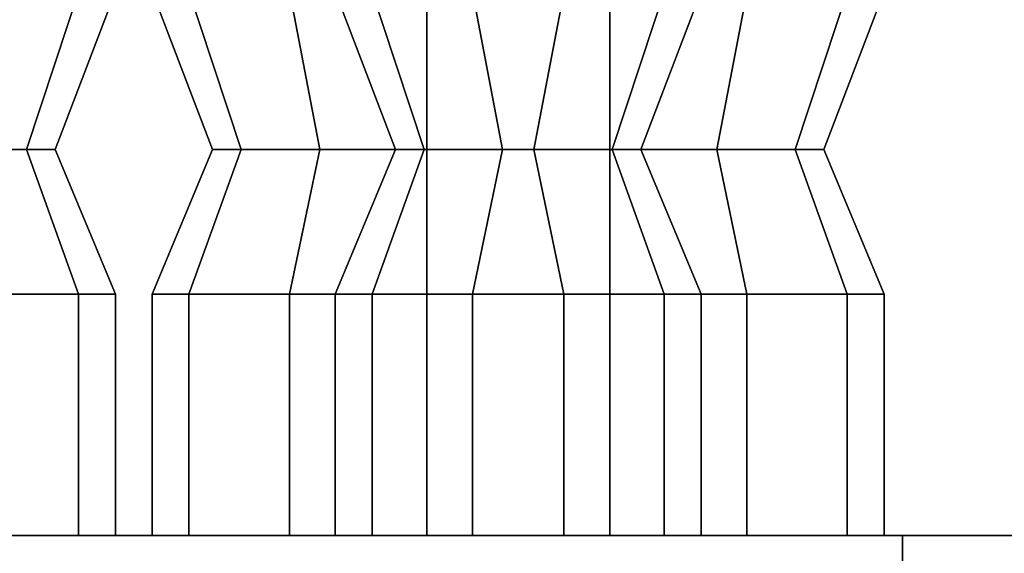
# Model space of a CAD drawing. Header units: metres. Extents: x 1.5 to 35.5, y 0 to 14.7.
# Tile 43 of 60: x 22.769 to 23.038, y 1.015 to 1.161. Entities that reach past the tile are written whole.
import ezdxf

# ---------------------------------------------------------------- set-up
doc = ezdxf.new("R2010")
doc.units = ezdxf.units.M
doc.layers.add('STUCCO', color=8, linetype='Continuous')

msp = doc.modelspace()

# ---------------------------------------------------------------- linework, layer by layer
at = {"layer": 'STUCCO'}
for points in [[(22.7707, 1.1256), (22.7492, 1.1256), (22.7669, 1.218), (22.8012, 1.218)], [(22.7492, 1.1256), (22.7707, 1.1256), (22.8012, 1.218), (22.7669, 1.218)], [(22.7785, 1.1256), (22.7707, 1.1256), (22.8012, 1.218), (22.8137, 1.218)], [(22.7707, 1.1256), (22.7785, 1.1256), (22.8137, 1.218), (22.8012, 1.218)], [(22.8293, 1.1256), (22.8215, 1.1256), (22.7862, 1.218), (22.7988, 1.218)], [(22.8215, 1.1256), (22.8293, 1.1256), (22.7988, 1.218), (22.7862, 1.218)], [(22.8293, 1.1256), (22.8215, 1.1256), (22.7862, 1.218), (22.7988, 1.218)], [(22.8215, 1.1256), (22.8293, 1.1256), (22.7988, 1.218), (22.7862, 1.218)], [(22.8293, 1.1256), (22.8215, 1.1256), (22.7862, 1.218), (22.7988, 1.218)], [(22.8215, 1.1256), (22.8293, 1.1256), (22.7988, 1.218), (22.7862, 1.218)], [(22.8293, 1.1256), (22.8215, 1.1256), (22.7862, 1.218), (22.7988, 1.218)], [(22.8215, 1.1256), (22.8293, 1.1256), (22.7988, 1.218), (22.7862, 1.218)], [(22.8293, 1.1256), (22.8215, 1.1256), (22.7862, 1.218), (22.7988, 1.218)], [(22.8215, 1.1256), (22.8293, 1.1256), (22.7988, 1.218), (22.7862, 1.218)], [(22.8293, 1.1256), (22.8215, 1.1256), (22.7862, 1.218), (22.7988, 1.218)], [(22.8215, 1.1256), (22.8293, 1.1256), (22.7988, 1.218), (22.7862, 1.218)], [(22.8293, 1.1256), (22.8215, 1.1256), (22.7862, 1.218), (22.7988, 1.218)], [(22.8215, 1.1256), (22.8293, 1.1256), (22.7988, 1.218), (22.7862, 1.218)], [(22.8293, 1.1256), (22.8215, 1.1256), (22.7862, 1.218), (22.7988, 1.218)], [(22.8215, 1.1256), (22.8293, 1.1256), (22.7988, 1.218), (22.7862, 1.218)], [(22.8293, 1.1256), (22.8215, 1.1256), (22.7862, 1.218), (22.7988, 1.218)], [(22.8215, 1.1256), (22.8293, 1.1256), (22.7988, 1.218), (22.7862, 1.218)], [(22.8293, 1.1256), (22.8215, 1.1256), (22.7862, 1.218), (22.7988, 1.218)], [(22.8215, 1.1256), (22.8293, 1.1256), (22.7988, 1.218), (22.7862, 1.218)], [(22.8293, 1.1256), (22.8215, 1.1256), (22.7862, 1.218), (22.7988, 1.218)], [(22.8215, 1.1256), (22.8293, 1.1256), (22.7988, 1.218), (22.7862, 1.218)], [(22.8293, 1.1256), (22.8215, 1.1256), (22.7862, 1.218), (22.7988, 1.218)], [(22.8215, 1.1256), (22.8293, 1.1256), (22.7988, 1.218), (22.7862, 1.218)], [(22.8293, 1.1256), (22.8215, 1.1256), (22.7862, 1.218), (22.7988, 1.218)], [(22.8215, 1.1256), (22.8293, 1.1256), (22.7988, 1.218), (22.7862, 1.218)], [(22.8293, 1.1256), (22.8215, 1.1256), (22.7862, 1.218), (22.7988, 1.218)], [(22.8215, 1.1256), (22.8293, 1.1256), (22.7988, 1.218), (22.7862, 1.218)], [(22.8508, 1.1256), (22.8293, 1.1256), (22.7988, 1.218), (22.8331, 1.218)], [(22.8293, 1.1256), (22.8508, 1.1256), (22.8331, 1.218), (22.7988, 1.218)], [(22.8508, 1.1256), (22.8293, 1.1256), (22.7988, 1.218), (22.8331, 1.218)], [(22.8293, 1.1256), (22.8508, 1.1256), (22.8331, 1.218), (22.7988, 1.218)], [(22.8508, 1.1256), (22.8293, 1.1256), (22.7988, 1.218), (22.8331, 1.218)], [(22.8293, 1.1256), (22.8508, 1.1256), (22.8331, 1.218), (22.7988, 1.218)], [(22.8508, 1.1256), (22.8293, 1.1256), (22.7988, 1.218), (22.8331, 1.218)], [(22.8293, 1.1256), (22.8508, 1.1256), (22.8331, 1.218), (22.7988, 1.218)], [(22.8508, 1.1256), (22.8293, 1.1256), (22.7988, 1.218), (22.8331, 1.218)], [(22.8293, 1.1256), (22.8508, 1.1256), (22.8331, 1.218), (22.7988, 1.218)], [(22.8508, 1.1256), (22.8293, 1.1256), (22.7988, 1.218), (22.8331, 1.218)], [(22.8293, 1.1256), (22.8508, 1.1256), (22.8331, 1.218), (22.7988, 1.218)], [(22.8508, 1.1256), (22.8293, 1.1256), (22.7988, 1.218), (22.8331, 1.218)], [(22.8293, 1.1256), (22.8508, 1.1256), (22.8331, 1.218), (22.7988, 1.218)], [(22.8508, 1.1256), (22.8293, 1.1256), (22.7988, 1.218), (22.8331, 1.218)], [(22.8293, 1.1256), (22.8508, 1.1256), (22.8331, 1.218), (22.7988, 1.218)], [(22.8508, 1.1256), (22.8293, 1.1256), (22.7988, 1.218), (22.8331, 1.218)], [(22.8293, 1.1256), (22.8508, 1.1256), (22.8331, 1.218), (22.7988, 1.218)], [(22.8508, 1.1256), (22.8293, 1.1256), (22.7988, 1.218), (22.8331, 1.218)], [(22.8293, 1.1256), (22.8508, 1.1256), (22.8331, 1.218), (22.7988, 1.218)], [(22.8508, 1.1256), (22.8293, 1.1256), (22.7988, 1.218), (22.8331, 1.218)], [(22.8293, 1.1256), (22.8508, 1.1256), (22.8331, 1.218), (22.7988, 1.218)], [(22.8508, 1.1256), (22.8293, 1.1256), (22.7988, 1.218), (22.8331, 1.218)], [(22.8293, 1.1256), (22.8508, 1.1256), (22.8331, 1.218), (22.7988, 1.218)], [(22.8508, 1.1256), (22.8293, 1.1256), (22.7988, 1.218), (22.8331, 1.218)], [(22.8293, 1.1256), (22.8508, 1.1256), (22.8331, 1.218), (22.7988, 1.218)], [(22.8508, 1.1256), (22.8293, 1.1256), (22.7988, 1.218), (22.8331, 1.218)], [(22.8293, 1.1256), (22.8508, 1.1256), (22.8331, 1.218), (22.7988, 1.218)], [(22.88, 1.1256), (22.8508, 1.1256), (22.8331, 1.218), (22.88, 1.218)], [(22.8508, 1.1256), (22.88, 1.1256), (22.88, 1.218), (22.8331, 1.218)], [(22.88, 1.1256), (22.8508, 1.1256), (22.8331, 1.218), (22.88, 1.218)], [(22.8508, 1.1256), (22.88, 1.1256), (22.88, 1.218), (22.8331, 1.218)], [(22.88, 1.1256), (22.8508, 1.1256), (22.8331, 1.218), (22.88, 1.218)], [(22.8508, 1.1256), (22.88, 1.1256), (22.88, 1.218), (22.8331, 1.218)], [(22.88, 1.1256), (22.8508, 1.1256), (22.8331, 1.218), (22.88, 1.218)], [(22.8508, 1.1256), (22.88, 1.1256), (22.88, 1.218), (22.8331, 1.218)], [(22.88, 1.1256), (22.8508, 1.1256), (22.8331, 1.218), (22.88, 1.218)], [(22.8508, 1.1256), (22.88, 1.1256), (22.88, 1.218), (22.8331, 1.218)], [(22.88, 1.1256), (22.8508, 1.1256), (22.8331, 1.218), (22.88, 1.218)], [(22.8508, 1.1256), (22.88, 1.1256), (22.88, 1.218), (22.8331, 1.218)], [(22.88, 1.1256), (22.8508, 1.1256), (22.8331, 1.218), (22.88, 1.218)], [(22.8508, 1.1256), (22.88, 1.1256), (22.88, 1.218), (22.8331, 1.218)], [(22.88, 1.1256), (22.8508, 1.1256), (22.8331, 1.218), (22.88, 1.218)], [(22.8508, 1.1256), (22.88, 1.1256), (22.88, 1.218), (22.8331, 1.218)], [(22.88, 1.1256), (22.8508, 1.1256), (22.8331, 1.218), (22.88, 1.218)], [(22.8508, 1.1256), (22.88, 1.1256), (22.88, 1.218), (22.8331, 1.218)], [(22.88, 1.1256), (22.8508, 1.1256), (22.8331, 1.218), (22.88, 1.218)], [(22.8508, 1.1256), (22.88, 1.1256), (22.88, 1.218), (22.8331, 1.218)], [(22.88, 1.1256), (22.8508, 1.1256), (22.8331, 1.218), (22.88, 1.218)], [(22.8508, 1.1256), (22.88, 1.1256), (22.88, 1.218), (22.8331, 1.218)], [(22.88, 1.1256), (22.8508, 1.1256), (22.8331, 1.218), (22.88, 1.218)], [(22.8508, 1.1256), (22.88, 1.1256), (22.88, 1.218), (22.8331, 1.218)], [(22.88, 1.1256), (22.8508, 1.1256), (22.8331, 1.218), (22.88, 1.218)], [(22.8508, 1.1256), (22.88, 1.1256), (22.88, 1.218), (22.8331, 1.218)], [(22.88, 1.1256), (22.8508, 1.1256), (22.8331, 1.218), (22.88, 1.218)], [(22.8508, 1.1256), (22.88, 1.1256), (22.88, 1.218), (22.8331, 1.218)], [(22.8793, 1.1256), (22.8715, 1.1256), (22.8362, 1.218), (22.8488, 1.218)], [(22.8715, 1.1256), (22.8793, 1.1256), (22.8488, 1.218), (22.8362, 1.218)], [(22.9007, 1.1256), (22.8793, 1.1256), (22.8488, 1.218), (22.8831, 1.218)], [(22.8793, 1.1256), (22.9007, 1.1256), (22.8831, 1.218), (22.8488, 1.218)], [(22.9093, 1.1256), (22.88, 1.1256), (22.88, 1.218), (22.9269, 1.218)], [(22.88, 1.1256), (22.9093, 1.1256), (22.9269, 1.218), (22.88, 1.218)], [(22.9093, 1.1256), (22.88, 1.1256), (22.88, 1.218), (22.9269, 1.218)], [(22.88, 1.1256), (22.9093, 1.1256), (22.9269, 1.218), (22.88, 1.218)], [(22.9093, 1.1256), (22.88, 1.1256), (22.88, 1.218), (22.9269, 1.218)], [(22.88, 1.1256), (22.9093, 1.1256), (22.9269, 1.218), (22.88, 1.218)], [(22.9093, 1.1256), (22.88, 1.1256), (22.88, 1.218), (22.9269, 1.218)], [(22.88, 1.1256), (22.9093, 1.1256), (22.9269, 1.218), (22.88, 1.218)], [(22.9093, 1.1256), (22.88, 1.1256), (22.88, 1.218), (22.9269, 1.218)], [(22.88, 1.1256), (22.9093, 1.1256), (22.9269, 1.218), (22.88, 1.218)], [(22.9093, 1.1256), (22.88, 1.1256), (22.88, 1.218), (22.9269, 1.218)], [(22.88, 1.1256), (22.9093, 1.1256), (22.9269, 1.218), (22.88, 1.218)], [(22.9093, 1.1256), (22.88, 1.1256), (22.88, 1.218), (22.9269, 1.218)], [(22.88, 1.1256), (22.9093, 1.1256), (22.9269, 1.218), (22.88, 1.218)], [(22.9093, 1.1256), (22.88, 1.1256), (22.88, 1.218), (22.9269, 1.218)], [(22.88, 1.1256), (22.9093, 1.1256), (22.9269, 1.218), (22.88, 1.218)], [(22.9093, 1.1256), (22.88, 1.1256), (22.88, 1.218), (22.9269, 1.218)], [(22.88, 1.1256), (22.9093, 1.1256), (22.9269, 1.218), (22.88, 1.218)], [(22.9093, 1.1256), (22.88, 1.1256), (22.88, 1.218), (22.9269, 1.218)], [(22.88, 1.1256), (22.9093, 1.1256), (22.9269, 1.218), (22.88, 1.218)], [(22.9093, 1.1256), (22.88, 1.1256), (22.88, 1.218), (22.9269, 1.218)], [(22.88, 1.1256), (22.9093, 1.1256), (22.9269, 1.218), (22.88, 1.218)], [(22.9093, 1.1256), (22.88, 1.1256), (22.88, 1.218), (22.9269, 1.218)], [(22.88, 1.1256), (22.9093, 1.1256), (22.9269, 1.218), (22.88, 1.218)], [(22.9093, 1.1256), (22.88, 1.1256), (22.88, 1.218), (22.9269, 1.218)], [(22.88, 1.1256), (22.9093, 1.1256), (22.9269, 1.218), (22.88, 1.218)], [(22.9093, 1.1256), (22.88, 1.1256), (22.88, 1.218), (22.9269, 1.218)], [(22.88, 1.1256), (22.9093, 1.1256), (22.9269, 1.218), (22.88, 1.218)], [(22.93, 1.1256), (22.9007, 1.1256), (22.8831, 1.218), (22.93, 1.218)], [(22.9007, 1.1256), (22.93, 1.1256), (22.93, 1.218), (22.8831, 1.218)], [(22.9307, 1.1256), (22.9093, 1.1256), (22.9269, 1.218), (22.9612, 1.218)], [(22.9093, 1.1256), (22.9307, 1.1256), (22.9612, 1.218), (22.9269, 1.218)], [(22.9307, 1.1256), (22.9093, 1.1256), (22.9269, 1.218), (22.9612, 1.218)], [(22.9093, 1.1256), (22.9307, 1.1256), (22.9612, 1.218), (22.9269, 1.218)], [(22.9307, 1.1256), (22.9093, 1.1256), (22.9269, 1.218), (22.9612, 1.218)], [(22.9093, 1.1256), (22.9307, 1.1256), (22.9612, 1.218), (22.9269, 1.218)], [(22.9307, 1.1256), (22.9093, 1.1256), (22.9269, 1.218), (22.9612, 1.218)], [(22.9093, 1.1256), (22.9307, 1.1256), (22.9612, 1.218), (22.9269, 1.218)], [(22.9307, 1.1256), (22.9093, 1.1256), (22.9269, 1.218), (22.9612, 1.218)], [(22.9093, 1.1256), (22.9307, 1.1256), (22.9612, 1.218), (22.9269, 1.218)], [(22.9307, 1.1256), (22.9093, 1.1256), (22.9269, 1.218), (22.9612, 1.218)], [(22.9093, 1.1256), (22.9307, 1.1256), (22.9612, 1.218), (22.9269, 1.218)], [(22.9307, 1.1256), (22.9093, 1.1256), (22.9269, 1.218), (22.9612, 1.218)], [(22.9093, 1.1256), (22.9307, 1.1256), (22.9612, 1.218), (22.9269, 1.218)], [(22.9307, 1.1256), (22.9093, 1.1256), (22.9269, 1.218), (22.9612, 1.218)], [(22.9093, 1.1256), (22.9307, 1.1256), (22.9612, 1.218), (22.9269, 1.218)], [(22.9307, 1.1256), (22.9093, 1.1256), (22.9269, 1.218), (22.9612, 1.218)], [(22.9093, 1.1256), (22.9307, 1.1256), (22.9612, 1.218), (22.9269, 1.218)], [(22.9307, 1.1256), (22.9093, 1.1256), (22.9269, 1.218), (22.9612, 1.218)], [(22.9093, 1.1256), (22.9307, 1.1256), (22.9612, 1.218), (22.9269, 1.218)], [(22.9307, 1.1256), (22.9093, 1.1256), (22.9269, 1.218), (22.9612, 1.218)], [(22.9093, 1.1256), (22.9307, 1.1256), (22.9612, 1.218), (22.9269, 1.218)], [(22.9307, 1.1256), (22.9093, 1.1256), (22.9269, 1.218), (22.9612, 1.218)], [(22.9093, 1.1256), (22.9307, 1.1256), (22.9612, 1.218), (22.9269, 1.218)], [(22.9307, 1.1256), (22.9093, 1.1256), (22.9269, 1.218), (22.9612, 1.218)], [(22.9093, 1.1256), (22.9307, 1.1256), (22.9612, 1.218), (22.9269, 1.218)], [(22.9307, 1.1256), (22.9093, 1.1256), (22.9269, 1.218), (22.9612, 1.218)], [(22.9093, 1.1256), (22.9307, 1.1256), (22.9612, 1.218), (22.9269, 1.218)], [(22.9593, 1.1256), (22.93, 1.1256), (22.93, 1.218), (22.9769, 1.218)], [(22.93, 1.1256), (22.9593, 1.1256), (22.9769, 1.218), (22.93, 1.218)], [(22.9385, 1.1256), (22.9307, 1.1256), (22.9612, 1.218), (22.9737, 1.218)], [(22.9307, 1.1256), (22.9385, 1.1256), (22.9737, 1.218), (22.9612, 1.218)], [(22.9385, 1.1256), (22.9307, 1.1256), (22.9612, 1.218), (22.9737, 1.218)], [(22.9307, 1.1256), (22.9385, 1.1256), (22.9737, 1.218), (22.9612, 1.218)], [(22.9385, 1.1256), (22.9307, 1.1256), (22.9612, 1.218), (22.9737, 1.218)], [(22.9307, 1.1256), (22.9385, 1.1256), (22.9737, 1.218), (22.9612, 1.218)], [(22.9385, 1.1256), (22.9307, 1.1256), (22.9612, 1.218), (22.9737, 1.218)], [(22.9307, 1.1256), (22.9385, 1.1256), (22.9737, 1.218), (22.9612, 1.218)], [(22.9385, 1.1256), (22.9307, 1.1256), (22.9612, 1.218), (22.9737, 1.218)], [(22.9307, 1.1256), (22.9385, 1.1256), (22.9737, 1.218), (22.9612, 1.218)], [(22.9385, 1.1256), (22.9307, 1.1256), (22.9612, 1.218), (22.9737, 1.218)], [(22.9307, 1.1256), (22.9385, 1.1256), (22.9737, 1.218), (22.9612, 1.218)], [(22.9385, 1.1256), (22.9307, 1.1256), (22.9612, 1.218), (22.9737, 1.218)], [(22.9307, 1.1256), (22.9385, 1.1256), (22.9737, 1.218), (22.9612, 1.218)], [(22.9385, 1.1256), (22.9307, 1.1256), (22.9612, 1.218), (22.9737, 1.218)], [(22.9307, 1.1256), (22.9385, 1.1256), (22.9737, 1.218), (22.9612, 1.218)], [(22.9385, 1.1256), (22.9307, 1.1256), (22.9612, 1.218), (22.9737, 1.218)], [(22.9307, 1.1256), (22.9385, 1.1256), (22.9737, 1.218), (22.9612, 1.218)], [(22.9385, 1.1256), (22.9307, 1.1256), (22.9612, 1.218), (22.9737, 1.218)], [(22.9307, 1.1256), (22.9385, 1.1256), (22.9737, 1.218), (22.9612, 1.218)], [(22.9385, 1.1256), (22.9307, 1.1256), (22.9612, 1.218), (22.9737, 1.218)], [(22.9307, 1.1256), (22.9385, 1.1256), (22.9737, 1.218), (22.9612, 1.218)], [(22.9385, 1.1256), (22.9307, 1.1256), (22.9612, 1.218), (22.9737, 1.218)], [(22.9307, 1.1256), (22.9385, 1.1256), (22.9737, 1.218), (22.9612, 1.218)], [(22.9385, 1.1256), (22.9307, 1.1256), (22.9612, 1.218), (22.9737, 1.218)], [(22.9307, 1.1256), (22.9385, 1.1256), (22.9737, 1.218), (22.9612, 1.218)], [(22.9385, 1.1256), (22.9307, 1.1256), (22.9612, 1.218), (22.9737, 1.218)], [(22.9307, 1.1256), (22.9385, 1.1256), (22.9737, 1.218), (22.9612, 1.218)], [(22.9807, 1.1256), (22.9593, 1.1256), (22.9769, 1.218), (23.0112, 1.218)], [(22.9593, 1.1256), (22.9807, 1.1256), (23.0112, 1.218), (22.9769, 1.218)], [(22.9885, 1.1256), (22.9807, 1.1256), (23.0112, 1.218), (23.0237, 1.218)], [(22.9807, 1.1256), (22.9885, 1.1256), (23.0237, 1.218), (23.0112, 1.218)], [(22.7849, 1.086), (22.7575, 1.086), (22.7492, 1.1256), (22.7707, 1.1256)], [(22.7575, 1.086), (22.7849, 1.086), (22.7707, 1.1256), (22.7492, 1.1256)], [(22.795, 1.086), (22.7849, 1.086), (22.7707, 1.1256), (22.7785, 1.1256)], [(22.7849, 1.086), (22.795, 1.086), (22.7785, 1.1256), (22.7707, 1.1256)], [(22.815, 1.086), (22.805, 1.086), (22.8215, 1.1256), (22.8293, 1.1256)], [(22.805, 1.086), (22.815, 1.086), (22.8293, 1.1256), (22.8215, 1.1256)], [(22.815, 1.086), (22.805, 1.086), (22.8215, 1.1256), (22.8293, 1.1256)], [(22.805, 1.086), (22.815, 1.086), (22.8293, 1.1256), (22.8215, 1.1256)], [(22.815, 1.086), (22.805, 1.086), (22.8215, 1.1256), (22.8293, 1.1256)], [(22.805, 1.086), (22.815, 1.086), (22.8293, 1.1256), (22.8215, 1.1256)], [(22.815, 1.086), (22.805, 1.086), (22.8215, 1.1256), (22.8293, 1.1256)], [(22.805, 1.086), (22.815, 1.086), (22.8293, 1.1256), (22.8215, 1.1256)], [(22.815, 1.086), (22.805, 1.086), (22.8215, 1.1256), (22.8293, 1.1256)], [(22.805, 1.086), (22.815, 1.086), (22.8293, 1.1256), (22.8215, 1.1256)], [(22.815, 1.086), (22.805, 1.086), (22.8215, 1.1256), (22.8293, 1.1256)], [(22.805, 1.086), (22.815, 1.086), (22.8293, 1.1256), (22.8215, 1.1256)], [(22.815, 1.086), (22.805, 1.086), (22.8215, 1.1256), (22.8293, 1.1256)], [(22.805, 1.086), (22.815, 1.086), (22.8293, 1.1256), (22.8215, 1.1256)], [(22.815, 1.086), (22.805, 1.086), (22.8215, 1.1256), (22.8293, 1.1256)], [(22.805, 1.086), (22.815, 1.086), (22.8293, 1.1256), (22.8215, 1.1256)], [(22.815, 1.086), (22.805, 1.086), (22.8215, 1.1256), (22.8293, 1.1256)], [(22.805, 1.086), (22.815, 1.086), (22.8293, 1.1256), (22.8215, 1.1256)], [(22.815, 1.086), (22.805, 1.086), (22.8215, 1.1256), (22.8293, 1.1256)], [(22.805, 1.086), (22.815, 1.086), (22.8293, 1.1256), (22.8215, 1.1256)], [(22.815, 1.086), (22.805, 1.086), (22.8215, 1.1256), (22.8293, 1.1256)], [(22.805, 1.086), (22.815, 1.086), (22.8293, 1.1256), (22.8215, 1.1256)], [(22.815, 1.086), (22.805, 1.086), (22.8215, 1.1256), (22.8293, 1.1256)], [(22.805, 1.086), (22.815, 1.086), (22.8293, 1.1256), (22.8215, 1.1256)], [(22.815, 1.086), (22.805, 1.086), (22.8215, 1.1256), (22.8293, 1.1256)], [(22.805, 1.086), (22.815, 1.086), (22.8293, 1.1256), (22.8215, 1.1256)], [(22.815, 1.086), (22.805, 1.086), (22.8215, 1.1256), (22.8293, 1.1256)], [(22.805, 1.086), (22.815, 1.086), (22.8293, 1.1256), (22.8215, 1.1256)], [(22.8425, 1.086), (22.815, 1.086), (22.8293, 1.1256), (22.8508, 1.1256)], [(22.815, 1.086), (22.8425, 1.086), (22.8508, 1.1256), (22.8293, 1.1256)], [(22.8425, 1.086), (22.815, 1.086), (22.8293, 1.1256), (22.8508, 1.1256)], [(22.815, 1.086), (22.8425, 1.086), (22.8508, 1.1256), (22.8293, 1.1256)], [(22.8425, 1.086), (22.815, 1.086), (22.8293, 1.1256), (22.8508, 1.1256)], [(22.815, 1.086), (22.8425, 1.086), (22.8508, 1.1256), (22.8293, 1.1256)], [(22.8425, 1.086), (22.815, 1.086), (22.8293, 1.1256), (22.8508, 1.1256)], [(22.815, 1.086), (22.8425, 1.086), (22.8508, 1.1256), (22.8293, 1.1256)], [(22.8425, 1.086), (22.815, 1.086), (22.8293, 1.1256), (22.8508, 1.1256)], [(22.815, 1.086), (22.8425, 1.086), (22.8508, 1.1256), (22.8293, 1.1256)], [(22.8425, 1.086), (22.815, 1.086), (22.8293, 1.1256), (22.8508, 1.1256)], [(22.815, 1.086), (22.8425, 1.086), (22.8508, 1.1256), (22.8293, 1.1256)], [(22.8425, 1.086), (22.815, 1.086), (22.8293, 1.1256), (22.8508, 1.1256)], [(22.815, 1.086), (22.8425, 1.086), (22.8508, 1.1256), (22.8293, 1.1256)], [(22.8425, 1.086), (22.815, 1.086), (22.8293, 1.1256), (22.8508, 1.1256)], [(22.815, 1.086), (22.8425, 1.086), (22.8508, 1.1256), (22.8293, 1.1256)], [(22.8425, 1.086), (22.815, 1.086), (22.8293, 1.1256), (22.8508, 1.1256)], [(22.815, 1.086), (22.8425, 1.086), (22.8508, 1.1256), (22.8293, 1.1256)], [(22.8425, 1.086), (22.815, 1.086), (22.8293, 1.1256), (22.8508, 1.1256)], [(22.815, 1.086), (22.8425, 1.086), (22.8508, 1.1256), (22.8293, 1.1256)], [(22.8425, 1.086), (22.815, 1.086), (22.8293, 1.1256), (22.8508, 1.1256)], [(22.815, 1.086), (22.8425, 1.086), (22.8508, 1.1256), (22.8293, 1.1256)], [(22.8425, 1.086), (22.815, 1.086), (22.8293, 1.1256), (22.8508, 1.1256)], [(22.815, 1.086), (22.8425, 1.086), (22.8508, 1.1256), (22.8293, 1.1256)], [(22.8425, 1.086), (22.815, 1.086), (22.8293, 1.1256), (22.8508, 1.1256)], [(22.815, 1.086), (22.8425, 1.086), (22.8508, 1.1256), (22.8293, 1.1256)], [(22.8425, 1.086), (22.815, 1.086), (22.8293, 1.1256), (22.8508, 1.1256)], [(22.815, 1.086), (22.8425, 1.086), (22.8508, 1.1256), (22.8293, 1.1256)], [(22.88, 1.086), (22.8425, 1.086), (22.8508, 1.1256), (22.88, 1.1256)], [(22.8425, 1.086), (22.88, 1.086), (22.88, 1.1256), (22.8508, 1.1256)], [(22.88, 1.086), (22.8425, 1.086), (22.8508, 1.1256), (22.88, 1.1256)], [(22.8425, 1.086), (22.88, 1.086), (22.88, 1.1256), (22.8508, 1.1256)], [(22.88, 1.086), (22.8425, 1.086), (22.8508, 1.1256), (22.88, 1.1256)], [(22.8425, 1.086), (22.88, 1.086), (22.88, 1.1256), (22.8508, 1.1256)], [(22.88, 1.086), (22.8425, 1.086), (22.8508, 1.1256), (22.88, 1.1256)], [(22.8425, 1.086), (22.88, 1.086), (22.88, 1.1256), (22.8508, 1.1256)], [(22.88, 1.086), (22.8425, 1.086), (22.8508, 1.1256), (22.88, 1.1256)], [(22.8425, 1.086), (22.88, 1.086), (22.88, 1.1256), (22.8508, 1.1256)], [(22.88, 1.086), (22.8425, 1.086), (22.8508, 1.1256), (22.88, 1.1256)], [(22.8425, 1.086), (22.88, 1.086), (22.88, 1.1256), (22.8508, 1.1256)], [(22.88, 1.086), (22.8425, 1.086), (22.8508, 1.1256), (22.88, 1.1256)], [(22.8425, 1.086), (22.88, 1.086), (22.88, 1.1256), (22.8508, 1.1256)], [(22.88, 1.086), (22.8425, 1.086), (22.8508, 1.1256), (22.88, 1.1256)], [(22.8425, 1.086), (22.88, 1.086), (22.88, 1.1256), (22.8508, 1.1256)], [(22.88, 1.086), (22.8425, 1.086), (22.8508, 1.1256), (22.88, 1.1256)], [(22.8425, 1.086), (22.88, 1.086), (22.88, 1.1256), (22.8508, 1.1256)], [(22.88, 1.086), (22.8425, 1.086), (22.8508, 1.1256), (22.88, 1.1256)], [(22.8425, 1.086), (22.88, 1.086), (22.88, 1.1256), (22.8508, 1.1256)], [(22.88, 1.086), (22.8425, 1.086), (22.8508, 1.1256), (22.88, 1.1256)], [(22.8425, 1.086), (22.88, 1.086), (22.88, 1.1256), (22.8508, 1.1256)], [(22.88, 1.086), (22.8425, 1.086), (22.8508, 1.1256), (22.88, 1.1256)], [(22.8425, 1.086), (22.88, 1.086), (22.88, 1.1256), (22.8508, 1.1256)], [(22.88, 1.086), (22.8425, 1.086), (22.8508, 1.1256), (22.88, 1.1256)], [(22.8425, 1.086), (22.88, 1.086), (22.88, 1.1256), (22.8508, 1.1256)], [(22.88, 1.086), (22.8425, 1.086), (22.8508, 1.1256), (22.88, 1.1256)], [(22.8425, 1.086), (22.88, 1.086), (22.88, 1.1256), (22.8508, 1.1256)], [(22.8651, 1.086), (22.855, 1.086), (22.8715, 1.1256), (22.8793, 1.1256)], [(22.855, 1.086), (22.8651, 1.086), (22.8793, 1.1256), (22.8715, 1.1256)], [(22.8925, 1.086), (22.8651, 1.086), (22.8793, 1.1256), (22.9007, 1.1256)], [(22.8651, 1.086), (22.8925, 1.086), (22.9007, 1.1256), (22.8793, 1.1256)], [(22.9175, 1.086), (22.88, 1.086), (22.88, 1.1256), (22.9093, 1.1256)], [(22.88, 1.086), (22.9175, 1.086), (22.9093, 1.1256), (22.88, 1.1256)], [(22.9175, 1.086), (22.88, 1.086), (22.88, 1.1256), (22.9093, 1.1256)], [(22.88, 1.086), (22.9175, 1.086), (22.9093, 1.1256), (22.88, 1.1256)], [(22.9175, 1.086), (22.88, 1.086), (22.88, 1.1256), (22.9093, 1.1256)], [(22.88, 1.086), (22.9175, 1.086), (22.9093, 1.1256), (22.88, 1.1256)], [(22.9175, 1.086), (22.88, 1.086), (22.88, 1.1256), (22.9093, 1.1256)], [(22.88, 1.086), (22.9175, 1.086), (22.9093, 1.1256), (22.88, 1.1256)], [(22.9175, 1.086), (22.88, 1.086), (22.88, 1.1256), (22.9093, 1.1256)], [(22.88, 1.086), (22.9175, 1.086), (22.9093, 1.1256), (22.88, 1.1256)], [(22.9175, 1.086), (22.88, 1.086), (22.88, 1.1256), (22.9093, 1.1256)], [(22.88, 1.086), (22.9175, 1.086), (22.9093, 1.1256), (22.88, 1.1256)], [(22.9175, 1.086), (22.88, 1.086), (22.88, 1.1256), (22.9093, 1.1256)], [(22.88, 1.086), (22.9175, 1.086), (22.9093, 1.1256), (22.88, 1.1256)], [(22.9175, 1.086), (22.88, 1.086), (22.88, 1.1256), (22.9093, 1.1256)], [(22.88, 1.086), (22.9175, 1.086), (22.9093, 1.1256), (22.88, 1.1256)], [(22.9175, 1.086), (22.88, 1.086), (22.88, 1.1256), (22.9093, 1.1256)], [(22.88, 1.086), (22.9175, 1.086), (22.9093, 1.1256), (22.88, 1.1256)], [(22.9175, 1.086), (22.88, 1.086), (22.88, 1.1256), (22.9093, 1.1256)], [(22.88, 1.086), (22.9175, 1.086), (22.9093, 1.1256), (22.88, 1.1256)], [(22.9175, 1.086), (22.88, 1.086), (22.88, 1.1256), (22.9093, 1.1256)], [(22.88, 1.086), (22.9175, 1.086), (22.9093, 1.1256), (22.88, 1.1256)], [(22.9175, 1.086), (22.88, 1.086), (22.88, 1.1256), (22.9093, 1.1256)], [(22.88, 1.086), (22.9175, 1.086), (22.9093, 1.1256), (22.88, 1.1256)], [(22.9175, 1.086), (22.88, 1.086), (22.88, 1.1256), (22.9093, 1.1256)], [(22.88, 1.086), (22.9175, 1.086), (22.9093, 1.1256), (22.88, 1.1256)], [(22.9175, 1.086), (22.88, 1.086), (22.88, 1.1256), (22.9093, 1.1256)], [(22.88, 1.086), (22.9175, 1.086), (22.9093, 1.1256), (22.88, 1.1256)], [(22.93, 1.086), (22.8925, 1.086), (22.9007, 1.1256), (22.93, 1.1256)], [(22.8925, 1.086), (22.93, 1.086), (22.93, 1.1256), (22.9007, 1.1256)], [(22.9449, 1.086), (22.9175, 1.086), (22.9093, 1.1256), (22.9307, 1.1256)], [(22.9175, 1.086), (22.9449, 1.086), (22.9307, 1.1256), (22.9093, 1.1256)], [(22.9449, 1.086), (22.9175, 1.086), (22.9093, 1.1256), (22.9307, 1.1256)], [(22.9175, 1.086), (22.9449, 1.086), (22.9307, 1.1256), (22.9093, 1.1256)], [(22.9449, 1.086), (22.9175, 1.086), (22.9093, 1.1256), (22.9307, 1.1256)], [(22.9175, 1.086), (22.9449, 1.086), (22.9307, 1.1256), (22.9093, 1.1256)], [(22.9449, 1.086), (22.9175, 1.086), (22.9093, 1.1256), (22.9307, 1.1256)], [(22.9175, 1.086), (22.9449, 1.086), (22.9307, 1.1256), (22.9093, 1.1256)], [(22.9449, 1.086), (22.9175, 1.086), (22.9093, 1.1256), (22.9307, 1.1256)], [(22.9175, 1.086), (22.9449, 1.086), (22.9307, 1.1256), (22.9093, 1.1256)], [(22.9449, 1.086), (22.9175, 1.086), (22.9093, 1.1256), (22.9307, 1.1256)], [(22.9175, 1.086), (22.9449, 1.086), (22.9307, 1.1256), (22.9093, 1.1256)], [(22.9449, 1.086), (22.9175, 1.086), (22.9093, 1.1256), (22.9307, 1.1256)], [(22.9175, 1.086), (22.9449, 1.086), (22.9307, 1.1256), (22.9093, 1.1256)], [(22.9449, 1.086), (22.9175, 1.086), (22.9093, 1.1256), (22.9307, 1.1256)], [(22.9175, 1.086), (22.9449, 1.086), (22.9307, 1.1256), (22.9093, 1.1256)], [(22.9449, 1.086), (22.9175, 1.086), (22.9093, 1.1256), (22.9307, 1.1256)], [(22.9175, 1.086), (22.9449, 1.086), (22.9307, 1.1256), (22.9093, 1.1256)], [(22.9449, 1.086), (22.9175, 1.086), (22.9093, 1.1256), (22.9307, 1.1256)], [(22.9175, 1.086), (22.9449, 1.086), (22.9307, 1.1256), (22.9093, 1.1256)], [(22.9449, 1.086), (22.9175, 1.086), (22.9093, 1.1256), (22.9307, 1.1256)], [(22.9175, 1.086), (22.9449, 1.086), (22.9307, 1.1256), (22.9093, 1.1256)], [(22.9449, 1.086), (22.9175, 1.086), (22.9093, 1.1256), (22.9307, 1.1256)], [(22.9175, 1.086), (22.9449, 1.086), (22.9307, 1.1256), (22.9093, 1.1256)], [(22.9449, 1.086), (22.9175, 1.086), (22.9093, 1.1256), (22.9307, 1.1256)], [(22.9175, 1.086), (22.9449, 1.086), (22.9307, 1.1256), (22.9093, 1.1256)], [(22.9449, 1.086), (22.9175, 1.086), (22.9093, 1.1256), (22.9307, 1.1256)], [(22.9175, 1.086), (22.9449, 1.086), (22.9307, 1.1256), (22.9093, 1.1256)], [(22.9675, 1.086), (22.93, 1.086), (22.93, 1.1256), (22.9593, 1.1256)], [(22.93, 1.086), (22.9675, 1.086), (22.9593, 1.1256), (22.93, 1.1256)], [(22.955, 1.086), (22.9449, 1.086), (22.9307, 1.1256), (22.9385, 1.1256)], [(22.9449, 1.086), (22.955, 1.086), (22.9385, 1.1256), (22.9307, 1.1256)], [(22.955, 1.086), (22.9449, 1.086), (22.9307, 1.1256), (22.9385, 1.1256)], [(22.9449, 1.086), (22.955, 1.086), (22.9385, 1.1256), (22.9307, 1.1256)], [(22.955, 1.086), (22.9449, 1.086), (22.9307, 1.1256), (22.9385, 1.1256)], [(22.9449, 1.086), (22.955, 1.086), (22.9385, 1.1256), (22.9307, 1.1256)], [(22.955, 1.086), (22.9449, 1.086), (22.9307, 1.1256), (22.9385, 1.1256)], [(22.9449, 1.086), (22.955, 1.086), (22.9385, 1.1256), (22.9307, 1.1256)], [(22.955, 1.086), (22.9449, 1.086), (22.9307, 1.1256), (22.9385, 1.1256)], [(22.9449, 1.086), (22.955, 1.086), (22.9385, 1.1256), (22.9307, 1.1256)], [(22.955, 1.086), (22.9449, 1.086), (22.9307, 1.1256), (22.9385, 1.1256)], [(22.9449, 1.086), (22.955, 1.086), (22.9385, 1.1256), (22.9307, 1.1256)], [(22.955, 1.086), (22.9449, 1.086), (22.9307, 1.1256), (22.9385, 1.1256)], [(22.9449, 1.086), (22.955, 1.086), (22.9385, 1.1256), (22.9307, 1.1256)], [(22.955, 1.086), (22.9449, 1.086), (22.9307, 1.1256), (22.9385, 1.1256)], [(22.9449, 1.086), (22.955, 1.086), (22.9385, 1.1256), (22.9307, 1.1256)], [(22.955, 1.086), (22.9449, 1.086), (22.9307, 1.1256), (22.9385, 1.1256)], [(22.9449, 1.086), (22.955, 1.086), (22.9385, 1.1256), (22.9307, 1.1256)], [(22.955, 1.086), (22.9449, 1.086), (22.9307, 1.1256), (22.9385, 1.1256)], [(22.9449, 1.086), (22.955, 1.086), (22.9385, 1.1256), (22.9307, 1.1256)], [(22.955, 1.086), (22.9449, 1.086), (22.9307, 1.1256), (22.9385, 1.1256)], [(22.9449, 1.086), (22.955, 1.086), (22.9385, 1.1256), (22.9307, 1.1256)], [(22.955, 1.086), (22.9449, 1.086), (22.9307, 1.1256), (22.9385, 1.1256)], [(22.9449, 1.086), (22.955, 1.086), (22.9385, 1.1256), (22.9307, 1.1256)], [(22.955, 1.086), (22.9449, 1.086), (22.9307, 1.1256), (22.9385, 1.1256)], [(22.9449, 1.086), (22.955, 1.086), (22.9385, 1.1256), (22.9307, 1.1256)], [(22.955, 1.086), (22.9449, 1.086), (22.9307, 1.1256), (22.9385, 1.1256)], [(22.9449, 1.086), (22.955, 1.086), (22.9385, 1.1256), (22.9307, 1.1256)], [(22.9949, 1.086), (22.9675, 1.086), (22.9593, 1.1256), (22.9807, 1.1256)], [(22.9675, 1.086), (22.9949, 1.086), (22.9807, 1.1256), (22.9593, 1.1256)], [(23.005, 1.086), (22.9949, 1.086), (22.9807, 1.1256), (22.9885, 1.1256)], [(22.9949, 1.086), (23.005, 1.086), (22.9885, 1.1256), (22.9807, 1.1256)], [(22.7849, 1.02), (22.7575, 1.02), (22.7575, 1.086), (22.7849, 1.086)], [(22.7575, 1.02), (22.7849, 1.02), (22.7849, 1.086), (22.7575, 1.086)], [(22.795, 1.02), (22.7849, 1.02), (22.7849, 1.086), (22.795, 1.086)], [(22.7849, 1.02), (22.795, 1.02), (22.795, 1.086), (22.7849, 1.086)], [(22.815, 1.02), (22.805, 1.02), (22.805, 1.086), (22.815, 1.086)], [(22.805, 1.02), (22.815, 1.02), (22.815, 1.086), (22.805, 1.086)], [(22.815, 1.02), (22.805, 1.02), (22.805, 1.086), (22.815, 1.086)], [(22.805, 1.02), (22.815, 1.02), (22.815, 1.086), (22.805, 1.086)], [(22.815, 1.02), (22.805, 1.02), (22.805, 1.086), (22.815, 1.086)], [(22.805, 1.02), (22.815, 1.02), (22.815, 1.086), (22.805, 1.086)], [(22.815, 1.02), (22.805, 1.02), (22.805, 1.086), (22.815, 1.086)], [(22.805, 1.02), (22.815, 1.02), (22.815, 1.086), (22.805, 1.086)], [(22.815, 1.02), (22.805, 1.02), (22.805, 1.086), (22.815, 1.086)], [(22.805, 1.02), (22.815, 1.02), (22.815, 1.086), (22.805, 1.086)], [(22.815, 1.02), (22.805, 1.02), (22.805, 1.086), (22.815, 1.086)], [(22.805, 1.02), (22.815, 1.02), (22.815, 1.086), (22.805, 1.086)], [(22.815, 1.02), (22.805, 1.02), (22.805, 1.086), (22.815, 1.086)], [(22.805, 1.02), (22.815, 1.02), (22.815, 1.086), (22.805, 1.086)], [(22.815, 1.02), (22.805, 1.02), (22.805, 1.086), (22.815, 1.086)], [(22.805, 1.02), (22.815, 1.02), (22.815, 1.086), (22.805, 1.086)], [(22.815, 1.02), (22.805, 1.02), (22.805, 1.086), (22.815, 1.086)], [(22.805, 1.02), (22.815, 1.02), (22.815, 1.086), (22.805, 1.086)], [(22.815, 1.02), (22.805, 1.02), (22.805, 1.086), (22.815, 1.086)], [(22.805, 1.02), (22.815, 1.02), (22.815, 1.086), (22.805, 1.086)], [(22.815, 1.02), (22.805, 1.02), (22.805, 1.086), (22.815, 1.086)], [(22.805, 1.02), (22.815, 1.02), (22.815, 1.086), (22.805, 1.086)], [(22.815, 1.02), (22.805, 1.02), (22.805, 1.086), (22.815, 1.086)], [(22.805, 1.02), (22.815, 1.02), (22.815, 1.086), (22.805, 1.086)], [(22.815, 1.02), (22.805, 1.02), (22.805, 1.086), (22.815, 1.086)], [(22.805, 1.02), (22.815, 1.02), (22.815, 1.086), (22.805, 1.086)], [(22.815, 1.02), (22.805, 1.02), (22.805, 1.086), (22.815, 1.086)], [(22.805, 1.02), (22.815, 1.02), (22.815, 1.086), (22.805, 1.086)], [(22.8425, 1.02), (22.815, 1.02), (22.815, 1.086), (22.8425, 1.086)], [(22.815, 1.02), (22.8425, 1.02), (22.8425, 1.086), (22.815, 1.086)], [(22.8425, 1.02), (22.815, 1.02), (22.815, 1.086), (22.8425, 1.086)], [(22.815, 1.02), (22.8425, 1.02), (22.8425, 1.086), (22.815, 1.086)], [(22.8425, 1.02), (22.815, 1.02), (22.815, 1.086), (22.8425, 1.086)], [(22.815, 1.02), (22.8425, 1.02), (22.8425, 1.086), (22.815, 1.086)], [(22.8425, 1.02), (22.815, 1.02), (22.815, 1.086), (22.8425, 1.086)], [(22.815, 1.02), (22.8425, 1.02), (22.8425, 1.086), (22.815, 1.086)], [(22.8425, 1.02), (22.815, 1.02), (22.815, 1.086), (22.8425, 1.086)], [(22.815, 1.02), (22.8425, 1.02), (22.8425, 1.086), (22.815, 1.086)], [(22.8425, 1.02), (22.815, 1.02), (22.815, 1.086), (22.8425, 1.086)], [(22.815, 1.02), (22.8425, 1.02), (22.8425, 1.086), (22.815, 1.086)], [(22.8425, 1.02), (22.815, 1.02), (22.815, 1.086), (22.8425, 1.086)], [(22.815, 1.02), (22.8425, 1.02), (22.8425, 1.086), (22.815, 1.086)], [(22.8425, 1.02), (22.815, 1.02), (22.815, 1.086), (22.8425, 1.086)], [(22.815, 1.02), (22.8425, 1.02), (22.8425, 1.086), (22.815, 1.086)], [(22.8425, 1.02), (22.815, 1.02), (22.815, 1.086), (22.8425, 1.086)], [(22.815, 1.02), (22.8425, 1.02), (22.8425, 1.086), (22.815, 1.086)], [(22.8425, 1.02), (22.815, 1.02), (22.815, 1.086), (22.8425, 1.086)], [(22.815, 1.02), (22.8425, 1.02), (22.8425, 1.086), (22.815, 1.086)], [(22.8425, 1.02), (22.815, 1.02), (22.815, 1.086), (22.8425, 1.086)], [(22.815, 1.02), (22.8425, 1.02), (22.8425, 1.086), (22.815, 1.086)], [(22.8425, 1.02), (22.815, 1.02), (22.815, 1.086), (22.8425, 1.086)], [(22.815, 1.02), (22.8425, 1.02), (22.8425, 1.086), (22.815, 1.086)], [(22.8425, 1.02), (22.815, 1.02), (22.815, 1.086), (22.8425, 1.086)], [(22.815, 1.02), (22.8425, 1.02), (22.8425, 1.086), (22.815, 1.086)], [(22.8425, 1.02), (22.815, 1.02), (22.815, 1.086), (22.8425, 1.086)], [(22.815, 1.02), (22.8425, 1.02), (22.8425, 1.086), (22.815, 1.086)], [(22.88, 1.02), (22.8425, 1.02), (22.8425, 1.086), (22.88, 1.086)], [(22.8425, 1.02), (22.88, 1.02), (22.88, 1.086), (22.8425, 1.086)], [(22.88, 1.02), (22.8425, 1.02), (22.8425, 1.086), (22.88, 1.086)], [(22.8425, 1.02), (22.88, 1.02), (22.88, 1.086), (22.8425, 1.086)], [(22.88, 1.02), (22.8425, 1.02), (22.8425, 1.086), (22.88, 1.086)], [(22.8425, 1.02), (22.88, 1.02), (22.88, 1.086), (22.8425, 1.086)], [(22.88, 1.02), (22.8425, 1.02), (22.8425, 1.086), (22.88, 1.086)], [(22.8425, 1.02), (22.88, 1.02), (22.88, 1.086), (22.8425, 1.086)], [(22.88, 1.02), (22.8425, 1.02), (22.8425, 1.086), (22.88, 1.086)], [(22.8425, 1.02), (22.88, 1.02), (22.88, 1.086), (22.8425, 1.086)], [(22.88, 1.02), (22.8425, 1.02), (22.8425, 1.086), (22.88, 1.086)], [(22.8425, 1.02), (22.88, 1.02), (22.88, 1.086), (22.8425, 1.086)], [(22.88, 1.02), (22.8425, 1.02), (22.8425, 1.086), (22.88, 1.086)], [(22.8425, 1.02), (22.88, 1.02), (22.88, 1.086), (22.8425, 1.086)], [(22.88, 1.02), (22.8425, 1.02), (22.8425, 1.086), (22.88, 1.086)], [(22.8425, 1.02), (22.88, 1.02), (22.88, 1.086), (22.8425, 1.086)], [(22.88, 1.02), (22.8425, 1.02), (22.8425, 1.086), (22.88, 1.086)], [(22.8425, 1.02), (22.88, 1.02), (22.88, 1.086), (22.8425, 1.086)], [(22.88, 1.02), (22.8425, 1.02), (22.8425, 1.086), (22.88, 1.086)], [(22.8425, 1.02), (22.88, 1.02), (22.88, 1.086), (22.8425, 1.086)], [(22.88, 1.02), (22.8425, 1.02), (22.8425, 1.086), (22.88, 1.086)], [(22.8425, 1.02), (22.88, 1.02), (22.88, 1.086), (22.8425, 1.086)], [(22.88, 1.02), (22.8425, 1.02), (22.8425, 1.086), (22.88, 1.086)], [(22.8425, 1.02), (22.88, 1.02), (22.88, 1.086), (22.8425, 1.086)], [(22.88, 1.02), (22.8425, 1.02), (22.8425, 1.086), (22.88, 1.086)], [(22.8425, 1.02), (22.88, 1.02), (22.88, 1.086), (22.8425, 1.086)], [(22.88, 1.02), (22.8425, 1.02), (22.8425, 1.086), (22.88, 1.086)], [(22.8425, 1.02), (22.88, 1.02), (22.88, 1.086), (22.8425, 1.086)], [(22.8651, 1.02), (22.855, 1.02), (22.855, 1.086), (22.8651, 1.086)], [(22.855, 1.02), (22.8651, 1.02), (22.8651, 1.086), (22.855, 1.086)], [(22.8925, 1.02), (22.8651, 1.02), (22.8651, 1.086), (22.8925, 1.086)], [(22.8651, 1.02), (22.8925, 1.02), (22.8925, 1.086), (22.8651, 1.086)], [(22.9175, 1.02), (22.88, 1.02), (22.88, 1.086), (22.9175, 1.086)], [(22.88, 1.02), (22.9175, 1.02), (22.9175, 1.086), (22.88, 1.086)], [(22.9175, 1.02), (22.88, 1.02), (22.88, 1.086), (22.9175, 1.086)], [(22.88, 1.02), (22.9175, 1.02), (22.9175, 1.086), (22.88, 1.086)], [(22.9175, 1.02), (22.88, 1.02), (22.88, 1.086), (22.9175, 1.086)], [(22.88, 1.02), (22.9175, 1.02), (22.9175, 1.086), (22.88, 1.086)], [(22.9175, 1.02), (22.88, 1.02), (22.88, 1.086), (22.9175, 1.086)], [(22.88, 1.02), (22.9175, 1.02), (22.9175, 1.086), (22.88, 1.086)], [(22.9175, 1.02), (22.88, 1.02), (22.88, 1.086), (22.9175, 1.086)], [(22.88, 1.02), (22.9175, 1.02), (22.9175, 1.086), (22.88, 1.086)], [(22.9175, 1.02), (22.88, 1.02), (22.88, 1.086), (22.9175, 1.086)], [(22.88, 1.02), (22.9175, 1.02), (22.9175, 1.086), (22.88, 1.086)], [(22.9175, 1.02), (22.88, 1.02), (22.88, 1.086), (22.9175, 1.086)], [(22.88, 1.02), (22.9175, 1.02), (22.9175, 1.086), (22.88, 1.086)], [(22.9175, 1.02), (22.88, 1.02), (22.88, 1.086), (22.9175, 1.086)], [(22.88, 1.02), (22.9175, 1.02), (22.9175, 1.086), (22.88, 1.086)], [(22.9175, 1.02), (22.88, 1.02), (22.88, 1.086), (22.9175, 1.086)], [(22.88, 1.02), (22.9175, 1.02), (22.9175, 1.086), (22.88, 1.086)], [(22.9175, 1.02), (22.88, 1.02), (22.88, 1.086), (22.9175, 1.086)], [(22.88, 1.02), (22.9175, 1.02), (22.9175, 1.086), (22.88, 1.086)], [(22.9175, 1.02), (22.88, 1.02), (22.88, 1.086), (22.9175, 1.086)], [(22.88, 1.02), (22.9175, 1.02), (22.9175, 1.086), (22.88, 1.086)], [(22.9175, 1.02), (22.88, 1.02), (22.88, 1.086), (22.9175, 1.086)], [(22.88, 1.02), (22.9175, 1.02), (22.9175, 1.086), (22.88, 1.086)], [(22.9175, 1.02), (22.88, 1.02), (22.88, 1.086), (22.9175, 1.086)], [(22.88, 1.02), (22.9175, 1.02), (22.9175, 1.086), (22.88, 1.086)], [(22.9175, 1.02), (22.88, 1.02), (22.88, 1.086), (22.9175, 1.086)], [(22.88, 1.02), (22.9175, 1.02), (22.9175, 1.086), (22.88, 1.086)], [(22.93, 1.02), (22.8925, 1.02), (22.8925, 1.086), (22.93, 1.086)], [(22.8925, 1.02), (22.93, 1.02), (22.93, 1.086), (22.8925, 1.086)], [(22.9449, 1.02), (22.9175, 1.02), (22.9175, 1.086), (22.9449, 1.086)], [(22.9175, 1.02), (22.9449, 1.02), (22.9449, 1.086), (22.9175, 1.086)], [(22.9449, 1.02), (22.9175, 1.02), (22.9175, 1.086), (22.9449, 1.086)], [(22.9175, 1.02), (22.9449, 1.02), (22.9449, 1.086), (22.9175, 1.086)], [(22.9449, 1.02), (22.9175, 1.02), (22.9175, 1.086), (22.9449, 1.086)], [(22.9175, 1.02), (22.9449, 1.02), (22.9449, 1.086), (22.9175, 1.086)], [(22.9449, 1.02), (22.9175, 1.02), (22.9175, 1.086), (22.9449, 1.086)], [(22.9175, 1.02), (22.9449, 1.02), (22.9449, 1.086), (22.9175, 1.086)], [(22.9449, 1.02), (22.9175, 1.02), (22.9175, 1.086), (22.9449, 1.086)], [(22.9175, 1.02), (22.9449, 1.02), (22.9449, 1.086), (22.9175, 1.086)], [(22.9449, 1.02), (22.9175, 1.02), (22.9175, 1.086), (22.9449, 1.086)], [(22.9175, 1.02), (22.9449, 1.02), (22.9449, 1.086), (22.9175, 1.086)], [(22.9449, 1.02), (22.9175, 1.02), (22.9175, 1.086), (22.9449, 1.086)], [(22.9175, 1.02), (22.9449, 1.02), (22.9449, 1.086), (22.9175, 1.086)], [(22.9449, 1.02), (22.9175, 1.02), (22.9175, 1.086), (22.9449, 1.086)], [(22.9175, 1.02), (22.9449, 1.02), (22.9449, 1.086), (22.9175, 1.086)], [(22.9449, 1.02), (22.9175, 1.02), (22.9175, 1.086), (22.9449, 1.086)], [(22.9175, 1.02), (22.9449, 1.02), (22.9449, 1.086), (22.9175, 1.086)], [(22.9449, 1.02), (22.9175, 1.02), (22.9175, 1.086), (22.9449, 1.086)], [(22.9175, 1.02), (22.9449, 1.02), (22.9449, 1.086), (22.9175, 1.086)], [(22.9449, 1.02), (22.9175, 1.02), (22.9175, 1.086), (22.9449, 1.086)], [(22.9175, 1.02), (22.9449, 1.02), (22.9449, 1.086), (22.9175, 1.086)], [(22.9449, 1.02), (22.9175, 1.02), (22.9175, 1.086), (22.9449, 1.086)], [(22.9175, 1.02), (22.9449, 1.02), (22.9449, 1.086), (22.9175, 1.086)], [(22.9449, 1.02), (22.9175, 1.02), (22.9175, 1.086), (22.9449, 1.086)], [(22.9175, 1.02), (22.9449, 1.02), (22.9449, 1.086), (22.9175, 1.086)], [(22.9449, 1.02), (22.9175, 1.02), (22.9175, 1.086), (22.9449, 1.086)], [(22.9175, 1.02), (22.9449, 1.02), (22.9449, 1.086), (22.9175, 1.086)], [(22.9675, 1.02), (22.93, 1.02), (22.93, 1.086), (22.9675, 1.086)], [(22.93, 1.02), (22.9675, 1.02), (22.9675, 1.086), (22.93, 1.086)], [(22.955, 1.02), (22.9449, 1.02), (22.9449, 1.086), (22.955, 1.086)], [(22.9449, 1.02), (22.955, 1.02), (22.955, 1.086), (22.9449, 1.086)], [(22.955, 1.02), (22.9449, 1.02), (22.9449, 1.086), (22.955, 1.086)], [(22.9449, 1.02), (22.955, 1.02), (22.955, 1.086), (22.9449, 1.086)], [(22.955, 1.02), (22.9449, 1.02), (22.9449, 1.086), (22.955, 1.086)], [(22.9449, 1.02), (22.955, 1.02), (22.955, 1.086), (22.9449, 1.086)], [(22.955, 1.02), (22.9449, 1.02), (22.9449, 1.086), (22.955, 1.086)], [(22.9449, 1.02), (22.955, 1.02), (22.955, 1.086), (22.9449, 1.086)], [(22.955, 1.02), (22.9449, 1.02), (22.9449, 1.086), (22.955, 1.086)], [(22.9449, 1.02), (22.955, 1.02), (22.955, 1.086), (22.9449, 1.086)], [(22.955, 1.02), (22.9449, 1.02), (22.9449, 1.086), (22.955, 1.086)], [(22.9449, 1.02), (22.955, 1.02), (22.955, 1.086), (22.9449, 1.086)], [(22.955, 1.02), (22.9449, 1.02), (22.9449, 1.086), (22.955, 1.086)], [(22.9449, 1.02), (22.955, 1.02), (22.955, 1.086), (22.9449, 1.086)], [(22.955, 1.02), (22.9449, 1.02), (22.9449, 1.086), (22.955, 1.086)], [(22.9449, 1.02), (22.955, 1.02), (22.955, 1.086), (22.9449, 1.086)], [(22.955, 1.02), (22.9449, 1.02), (22.9449, 1.086), (22.955, 1.086)], [(22.9449, 1.02), (22.955, 1.02), (22.955, 1.086), (22.9449, 1.086)], [(22.955, 1.02), (22.9449, 1.02), (22.9449, 1.086), (22.955, 1.086)], [(22.9449, 1.02), (22.955, 1.02), (22.955, 1.086), (22.9449, 1.086)], [(22.955, 1.02), (22.9449, 1.02), (22.9449, 1.086), (22.955, 1.086)], [(22.9449, 1.02), (22.955, 1.02), (22.955, 1.086), (22.9449, 1.086)], [(22.955, 1.02), (22.9449, 1.02), (22.9449, 1.086), (22.955, 1.086)], [(22.9449, 1.02), (22.955, 1.02), (22.955, 1.086), (22.9449, 1.086)], [(22.955, 1.02), (22.9449, 1.02), (22.9449, 1.086), (22.955, 1.086)], [(22.9449, 1.02), (22.955, 1.02), (22.955, 1.086), (22.9449, 1.086)], [(22.955, 1.02), (22.9449, 1.02), (22.9449, 1.086), (22.955, 1.086)], [(22.9449, 1.02), (22.955, 1.02), (22.955, 1.086), (22.9449, 1.086)], [(22.9949, 1.02), (22.9675, 1.02), (22.9675, 1.086), (22.9949, 1.086)], [(22.9675, 1.02), (22.9949, 1.02), (22.9949, 1.086), (22.9675, 1.086)], [(23.005, 1.02), (22.9949, 1.02), (22.9949, 1.086), (23.005, 1.086)], [(22.9949, 1.02), (23.005, 1.02), (23.005, 1.086), (22.9949, 1.086)], [(25.9, 0.9), (20, 0.9), (20, 1.02), (25.9, 1.02)], [(20, 0.9), (25.9, 0.9), (25.9, 1.02), (20, 1.02)], [(23.01, 0.9), (22.75, 0.9), (22.75, 1.02), (23.01, 1.02)], [(22.75, 0.9), (23.01, 0.9), (23.01, 1.02), (22.75, 1.02)]]:
    msp.add_lwpolyline(points, close=True, dxfattribs=at)

doc.saveas('drawing.dxf')
